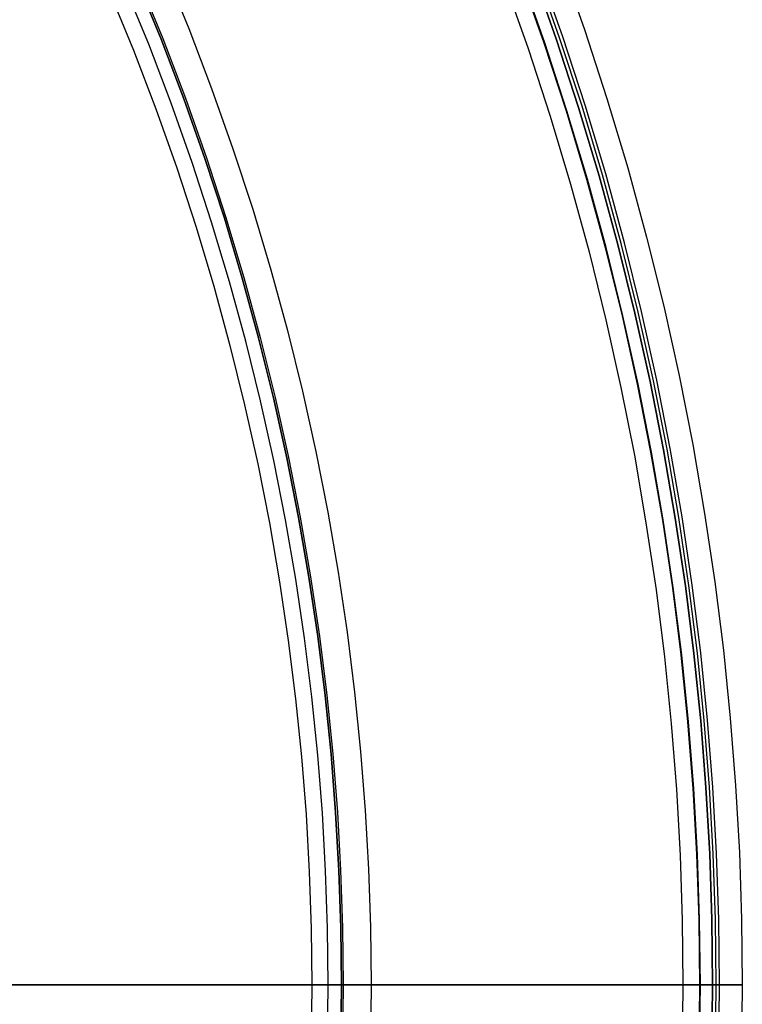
# Model space of a CAD drawing. Header units: millimetres. Extents: x 9981 to 10381, y 6395 to 6795.
# Tile 20 of 25: x 10332 to 10381, y 6594 to 6660. Entities that reach past the tile are written whole.
import ezdxf

# ---------------------------------------------------------------- set-up
doc = ezdxf.new("R2010")
doc.units = ezdxf.units.MM
doc.header["$MEASUREMENT"] = 0
doc.layers.add('0 filanca', color=1, linetype='Continuous')
doc.layers.add('0 filanca2', color=6, linetype='Continuous')

msp = doc.modelspace()

# ---------------------------------------------------------------- linework, layer by layer
at = {"layer": '0 filanca', "lineweight": -3}
for points in [[(10378.68, 6590.563), (10378.729, 6594.958), (10378.68, 6599.353), (10378.532, 6603.785), (10378.282, 6608.251), (10377.928, 6612.749), (10377.467, 6617.275), (10376.898, 6621.826), (10376.217, 6626.398), (10375.424, 6630.987), (10374.515, 6635.59), (10373.49, 6640.202), (10372.348, 6644.82), (10371.086, 6649.439), (10369.704, 6654.056), (10368.2, 6658.664), (10366.575, 6663.261)], [(10378.68, 6590.563), (10378.729, 6594.958), (10378.68, 6599.353), (10378.532, 6603.785), (10378.282, 6608.251), (10377.928, 6612.749), (10377.467, 6617.275), (10376.898, 6621.826), (10376.217, 6626.398), (10375.424, 6630.987), (10374.515, 6635.59), (10373.49, 6640.202), (10372.348, 6644.82), (10371.086, 6649.439), (10369.704, 6654.056), (10368.2, 6658.664), (10366.575, 6663.261)], [(10378.969, 6594.958), (10378.92, 6599.358), (10378.772, 6603.796), (10378.521, 6608.268), (10378.167, 6612.771), (10377.705, 6617.302), (10377.135, 6621.858), (10376.454, 6626.436), (10375.659, 6631.03), (10374.75, 6635.639), (10373.724, 6640.257), (10372.58, 6644.88), (10371.316, 6649.505), (10369.933, 6654.127), (10368.427, 6658.741), (10366.8, 6663.344)], [(10379.192, 6594.958), (10379.144, 6599.363), (10378.995, 6603.806), (10378.745, 6608.283), (10378.39, 6612.791), (10377.928, 6617.327), (10377.357, 6621.889), (10376.675, 6626.471), (10375.879, 6631.071), (10374.969, 6635.685), (10373.942, 6640.308), (10372.796, 6644.937), (10371.532, 6649.567), (10370.146, 6654.194), (10368.639, 6658.813), (10367.01, 6663.421)], [(10353.686, 6591.118), (10353.729, 6594.958), (10353.686, 6598.798), (10353.557, 6602.67), (10353.339, 6606.573), (10353.029, 6610.503), (10352.627, 6614.457), (10352.129, 6618.433), (10351.534, 6622.428), (10350.841, 6626.438), (10350.047, 6630.459), (10349.152, 6634.489), (10348.154, 6638.524), (10347.051, 6642.56), (10345.843, 6646.594), (10344.53, 6650.621), (10343.11, 6654.637), (10341.582, 6658.638), (10339.948, 6662.621)], [(10340.053, 6662.666), (10341.689, 6658.681), (10343.217, 6654.676), (10344.638, 6650.657), (10345.953, 6646.628), (10347.161, 6642.592), (10348.264, 6638.553), (10349.263, 6634.516), (10350.159, 6630.483), (10350.953, 6626.459), (10351.647, 6622.446), (10352.242, 6618.449), (10352.74, 6614.47), (10353.143, 6610.513), (10353.453, 6606.581), (10353.671, 6602.676), (10353.801, 6598.801), (10353.844, 6594.958)], [(10377.868, 6594.958), (10377.82, 6599.334), (10377.672, 6603.747), (10377.423, 6608.194), (10377.071, 6612.672), (10376.612, 6617.178), (10376.045, 6621.709), (10375.367, 6626.261), (10374.577, 6630.83), (10373.673, 6635.413), (10372.652, 6640.005), (10371.515, 6644.603), (10370.258, 6649.203), (10368.882, 6653.799), (10367.385, 6658.387), (10365.767, 6662.964)], [(10377.905, 6594.958), (10377.856, 6599.335), (10377.709, 6603.748), (10377.46, 6608.196), (10377.107, 6612.675), (10376.648, 6617.182), (10376.081, 6621.714), (10375.403, 6626.267), (10374.613, 6630.837), (10373.709, 6635.42), (10372.688, 6640.014), (10371.55, 6644.613), (10370.294, 6649.213), (10368.917, 6653.81), (10367.42, 6658.399), (10365.801, 6662.977)], [(10352.833, 6594.958), (10352.79, 6598.778), (10352.661, 6602.63), (10352.444, 6606.513), (10352.136, 6610.422), (10351.736, 6614.356), (10351.241, 6618.312), (10350.649, 6622.286), (10349.959, 6626.275), (10349.17, 6630.275), (10348.279, 6634.285), (10347.286, 6638.299), (10346.189, 6642.314), (10344.988, 6646.326), (10343.681, 6650.332), (10342.268, 6654.328), (10340.749, 6658.308), (10339.123, 6662.271)], [(10339.123, 6527.645), (10340.749, 6531.608), (10342.268, 6535.589), (10343.681, 6539.584), (10344.988, 6543.59), (10346.189, 6547.602), (10347.286, 6551.618), (10348.279, 6555.632), (10349.17, 6559.641), (10349.959, 6563.642), (10350.649, 6567.631), (10351.241, 6571.604), (10351.736, 6575.56), (10352.136, 6579.494), (10352.444, 6583.403), (10352.661, 6587.286), (10352.79, 6591.138), (10352.833, 6594.958)], [(10353.844, 6594.958), (10353.801, 6591.116), (10353.671, 6587.241), (10353.453, 6583.335), (10353.143, 6579.403), (10352.74, 6575.446), (10352.242, 6571.467), (10351.647, 6567.47), (10350.953, 6563.458), (10350.159, 6559.433), (10349.263, 6555.401), (10348.264, 6551.363), (10347.161, 6547.324), (10345.953, 6543.288), (10344.638, 6539.259), (10343.217, 6535.24), (10341.689, 6531.236), (10340.053, 6527.25)], [(10365.767, 6526.952), (10367.385, 6531.529), (10368.882, 6536.117), (10370.258, 6540.714), (10371.515, 6545.313), (10372.652, 6549.911), (10373.673, 6554.503), (10374.577, 6559.086), (10375.367, 6563.655), (10376.045, 6568.207), (10376.612, 6572.738), (10377.071, 6577.244), (10377.423, 6581.723), (10377.672, 6586.17), (10377.82, 6590.582), (10377.868, 6594.958)], [(10365.801, 6526.94), (10367.42, 6531.517), (10368.917, 6536.107), (10370.294, 6540.704), (10371.55, 6545.304), (10372.688, 6549.902), (10373.709, 6554.496), (10374.613, 6559.079), (10375.403, 6563.649), (10376.081, 6568.202), (10376.648, 6572.734), (10377.107, 6577.241), (10377.46, 6581.72), (10377.709, 6586.168), (10377.856, 6590.582), (10377.905, 6594.958)], [(10366.8, 6526.573), (10368.427, 6531.175), (10369.933, 6535.789), (10371.316, 6540.411), (10372.58, 6545.036), (10373.724, 6549.659), (10374.75, 6554.277), (10375.659, 6558.886), (10376.454, 6563.481), (10377.135, 6568.058), (10377.705, 6572.614), (10378.167, 6577.145), (10378.521, 6581.649), (10378.772, 6586.121), (10378.92, 6590.558), (10378.969, 6594.958)], [(10367.01, 6526.495), (10368.639, 6531.103), (10370.146, 6535.722), (10371.532, 6540.349), (10372.796, 6544.979), (10373.942, 6549.608), (10374.969, 6554.231), (10375.879, 6558.845), (10376.675, 6563.445), (10377.357, 6568.028), (10377.928, 6572.589), (10378.39, 6577.125), (10378.745, 6581.634), (10378.995, 6586.111), (10379.144, 6590.553), (10379.192, 6594.958)]]:
    msp.add_lwpolyline(points, dxfattribs=at)
for points in [[(10322.286, 6594.958, -1479.33), (10322.392, 6594.958, -1487.312), (10322.714, 6594.958, -1495.372), (10323.258, 6594.958, -1503.505), (10324.031, 6594.958, -1511.702), (10325.039, 6594.958, -1519.953), (10326.288, 6594.958, -1528.251), (10327.781, 6594.958, -1536.586), (10329.524, 6594.958, -1544.946), (10331.521, 6594.958, -1553.323), (10333.776, 6594.958, -1561.705), (10336.291, 6594.958, -1570.081), (10339.069, 6594.958, -1578.439), (10342.111, 6594.958, -1586.768), (10345.419, 6594.958, -1595.056), (10348.993, 6594.958, -1603.29), (10352.833, 6594.958, -1611.457)], [(10323.285, 6594.958, -1479.331), (10323.391, 6594.958, -1487.3), (10323.713, 6594.958, -1495.348), (10324.258, 6594.958, -1503.469), (10325.031, 6594.958, -1511.653), (10326.04, 6594.958, -1519.892), (10327.288, 6594.958, -1528.177), (10328.782, 6594.958, -1536.499), (10330.526, 6594.958, -1544.847), (10332.524, 6594.958, -1553.211), (10334.779, 6594.958, -1561.58), (10337.296, 6594.958, -1569.943), (10340.075, 6594.958, -1578.287), (10343.118, 6594.958, -1586.603), (10346.428, 6594.958, -1594.876), (10350.003, 6594.958, -1603.095), (10353.844, 6594.958, -1611.248)], [(10330.48, 6594.958, -1255.52), (10333.701, 6594.958, -1259.998), (10337.072, 6594.958, -1264.38), (10340.591, 6594.958, -1268.658), (10344.251, 6594.958, -1272.826), (10348.047, 6594.958, -1276.875), (10351.974, 6594.958, -1280.801), (10356.025, 6594.958, -1284.595), (10360.195, 6594.958, -1288.253), (10364.474, 6594.958, -1291.77), (10368.858, 6594.958, -1295.139), (10373.337, 6594.958, -1298.358), (10377.905, 6594.958, -1301.422)], [(10377.868, 6594.958, -1305.049), (10374.353, 6594.958, -1310.108), (10370.949, 6594.958, -1315.228), (10367.657, 6594.958, -1320.405), (10364.479, 6594.958, -1325.636), (10361.415, 6594.958, -1330.917), (10358.467, 6594.958, -1336.244), (10355.635, 6594.958, -1341.613), (10352.921, 6594.958, -1347.022), (10350.325, 6594.958, -1352.466), (10347.846, 6594.958, -1357.941), (10345.487, 6594.958, -1363.444), (10343.245, 6594.958, -1368.97), (10341.122, 6594.958, -1374.518), (10339.118, 6594.958, -1380.082), (10337.231, 6594.958, -1385.659), (10335.462, 6594.958, -1391.246), (10333.809, 6594.958, -1396.839), (10332.273, 6594.958, -1402.434), (10330.852, 6594.958, -1408.03)], [(10331.621, 6594.958, -1255.53), (10334.853, 6594.958, -1260.003), (10338.238, 6594.958, -1264.378), (10341.769, 6594.958, -1268.649), (10345.441, 6594.958, -1272.808), (10349.251, 6594.958, -1276.848), (10353.19, 6594.958, -1280.763), (10357.254, 6594.958, -1284.546), (10361.436, 6594.958, -1288.191), (10365.728, 6594.958, -1291.694), (10370.123, 6594.958, -1295.049), (10374.614, 6594.958, -1298.252), (10379.192, 6594.958, -1301.298)], [(10378.969, 6594.958, -1305.23), (10375.448, 6594.958, -1310.279), (10372.038, 6594.958, -1315.39), (10368.741, 6594.958, -1320.559), (10365.557, 6594.958, -1325.782), (10362.487, 6594.958, -1331.055), (10359.534, 6594.958, -1336.374), (10356.697, 6594.958, -1341.737), (10353.978, 6594.958, -1347.139), (10351.377, 6594.958, -1352.576), (10348.894, 6594.958, -1358.045), (10346.53, 6594.958, -1363.541), (10344.284, 6594.958, -1369.062), (10342.157, 6594.958, -1374.604), (10340.149, 6594.958, -1380.163), (10338.258, 6594.958, -1385.735), (10336.486, 6594.958, -1391.317), (10334.83, 6594.958, -1396.905), (10333.291, 6594.958, -1402.496), (10331.867, 6594.958, -1408.086)], [(10353.844, 6594.958, -1611.248), (10353.786, 6594.958, -1611.246), (10353.729, 6594.958, -1611.245), (10353.675, 6594.958, -1611.246), (10353.62, 6594.958, -1611.248), (10353.565, 6594.958, -1611.252), (10353.509, 6594.958, -1611.257), (10353.453, 6594.958, -1611.264), (10353.397, 6594.958, -1611.273), (10353.34, 6594.958, -1611.283), (10353.283, 6594.958, -1611.295), (10353.227, 6594.958, -1611.309), (10353.17, 6594.958, -1611.325), (10353.113, 6594.958, -1611.342), (10353.056, 6594.958, -1611.362), (10353, 6594.958, -1611.383), (10352.944, 6594.958, -1611.406), (10352.888, 6594.958, -1611.431), (10352.833, 6594.958, -1611.457)], [(10377.868, 6594.958, -1305.049), (10377.921, 6594.958, -1305.074), (10377.975, 6594.958, -1305.097), (10378.029, 6594.958, -1305.118), (10378.084, 6594.958, -1305.137), (10378.138, 6594.958, -1305.155), (10378.193, 6594.958, -1305.171), (10378.247, 6594.958, -1305.185), (10378.302, 6594.958, -1305.198), (10378.356, 6594.958, -1305.209), (10378.41, 6594.958, -1305.219), (10378.465, 6594.958, -1305.226), (10378.518, 6594.958, -1305.233), (10378.572, 6594.958, -1305.238), (10378.625, 6594.958, -1305.241), (10378.677, 6594.958, -1305.243), (10378.729, 6594.958, -1305.244), (10378.788, 6594.958, -1305.243), (10378.848, 6594.958, -1305.241), (10378.908, 6594.958, -1305.236), (10378.969, 6594.958, -1305.23)], [(10379.192, 6594.958, -1301.298), (10379.133, 6594.958, -1301.285), (10379.074, 6594.958, -1301.274), (10379.016, 6594.958, -1301.265), (10378.958, 6594.958, -1301.257), (10378.9, 6594.958, -1301.251), (10378.842, 6594.958, -1301.247), (10378.785, 6594.958, -1301.245), (10378.729, 6594.958, -1301.244), (10378.679, 6594.958, -1301.245), (10378.629, 6594.958, -1301.247), (10378.578, 6594.958, -1301.25), (10378.527, 6594.958, -1301.254), (10378.476, 6594.958, -1301.26), (10378.424, 6594.958, -1301.267), (10378.373, 6594.958, -1301.276), (10378.321, 6594.958, -1301.286), (10378.268, 6594.958, -1301.298), (10378.216, 6594.958, -1301.311), (10378.164, 6594.958, -1301.326), (10378.112, 6594.958, -1301.342), (10378.06, 6594.958, -1301.359), (10378.008, 6594.958, -1301.379), (10377.956, 6594.958, -1301.399), (10377.905, 6594.958, -1301.422)]]:
    msp.add_polyline3d(points, dxfattribs=at)
at = {"layer": '0 filanca2', "lineweight": -3}
for points in [[(10368.452, 6663.951), (10370.094, 6659.308), (10371.613, 6654.653), (10373.009, 6649.99), (10374.283, 6645.324), (10375.438, 6640.659), (10376.473, 6636), (10377.39, 6631.351), (10378.192, 6626.715), (10378.879, 6622.097), (10379.455, 6617.501), (10379.92, 6612.929), (10380.278, 6608.386), (10380.53, 6603.874), (10380.68, 6599.397), (10380.729, 6594.958), (10380.68, 6590.519)], [(10341.789, 6663.404), (10343.442, 6659.375), (10344.987, 6655.327), (10346.423, 6651.264), (10347.752, 6647.191), (10348.974, 6643.111), (10350.089, 6639.028), (10351.099, 6634.946), (10352.005, 6630.87), (10352.807, 6626.802), (10353.509, 6622.745), (10354.11, 6618.705), (10354.614, 6614.683), (10355.021, 6610.683), (10355.334, 6606.707), (10355.555, 6602.76), (10355.686, 6598.842), (10355.729, 6594.958), (10355.686, 6591.074)], [(10366.575, 6663.261), (10368.2, 6658.664), (10369.704, 6654.056), (10371.086, 6649.439), (10372.348, 6644.82), (10373.49, 6640.202), (10374.515, 6635.59), (10375.424, 6630.987), (10376.217, 6626.398), (10376.898, 6621.826), (10377.467, 6617.275), (10377.928, 6612.749), (10378.282, 6608.251), (10378.532, 6603.785), (10378.68, 6599.353), (10378.729, 6594.958), (10378.68, 6590.563)], [(10366.575, 6663.261), (10368.2, 6658.664), (10369.704, 6654.056), (10371.086, 6649.439), (10372.348, 6644.82), (10373.49, 6640.202), (10374.515, 6635.59), (10375.424, 6630.987), (10376.217, 6626.398), (10376.898, 6621.826), (10377.467, 6617.275), (10377.928, 6612.749), (10378.282, 6608.251), (10378.532, 6603.785), (10378.68, 6599.353), (10378.729, 6594.958), (10378.68, 6590.563)], [(10339.948, 6662.621), (10341.582, 6658.638), (10343.11, 6654.637), (10344.53, 6650.621), (10345.843, 6646.594), (10347.051, 6642.56), (10348.154, 6638.524), (10349.152, 6634.489), (10350.047, 6630.459), (10350.841, 6626.438), (10351.534, 6622.428), (10352.129, 6618.433), (10352.627, 6614.457), (10353.029, 6610.503), (10353.339, 6606.573), (10353.557, 6602.67), (10353.686, 6598.798), (10353.729, 6594.958), (10353.686, 6591.118)], [(10339.948, 6662.621), (10341.582, 6658.638), (10343.11, 6654.637), (10344.53, 6650.621), (10345.843, 6646.594), (10347.051, 6642.56), (10348.154, 6638.524), (10349.152, 6634.489), (10350.047, 6630.459), (10350.841, 6626.438), (10351.534, 6622.428), (10352.129, 6618.433), (10352.627, 6614.457), (10353.029, 6610.503), (10353.339, 6606.573), (10353.557, 6602.67), (10353.686, 6598.798), (10353.729, 6594.958), (10353.686, 6591.118)], [(10364.698, 6662.571), (10366.307, 6658.021), (10367.795, 6653.459), (10369.163, 6648.889), (10370.412, 6644.316), (10371.543, 6639.745), (10372.558, 6635.179), (10373.457, 6630.623), (10374.242, 6626.08), (10374.916, 6621.554), (10375.48, 6617.05), (10375.936, 6612.57), (10376.287, 6608.117), (10376.534, 6603.696), (10376.681, 6599.308), (10376.729, 6594.958), (10376.681, 6590.608)], [(10338.107, 6661.839), (10339.723, 6657.902), (10341.232, 6653.947), (10342.636, 6649.977), (10343.935, 6645.997), (10345.128, 6642.01), (10346.218, 6638.021), (10347.205, 6634.032), (10348.09, 6630.049), (10348.874, 6626.074), (10349.56, 6622.11), (10350.147, 6618.162), (10350.639, 6614.232), (10351.037, 6610.323), (10351.343, 6606.439), (10351.559, 6602.581), (10351.687, 6598.754), (10351.729, 6594.958), (10351.687, 6591.163)]]:
    msp.add_lwpolyline(points, dxfattribs=at)
for points in [[(10351.729, 6594.958, -1613.245), (10351.73, 6594.958, -1613.29), (10351.731, 6594.958, -1613.334), (10351.734, 6594.958, -1613.379), (10351.737, 6594.958, -1613.425), (10351.742, 6594.958, -1613.471), (10351.748, 6594.958, -1613.517), (10351.754, 6594.958, -1613.563), (10351.762, 6594.958, -1613.609), (10351.772, 6594.958, -1613.656), (10351.782, 6594.958, -1613.702), (10351.793, 6594.958, -1613.749), (10351.806, 6594.958, -1613.795), (10351.82, 6594.958, -1613.842), (10351.835, 6594.958, -1613.889), (10351.852, 6594.958, -1613.935), (10351.869, 6594.958, -1613.981), (10351.888, 6594.958, -1614.027), (10351.908, 6594.958, -1614.073), (10351.93, 6594.958, -1614.119), (10351.952, 6594.958, -1614.164), (10351.976, 6594.958, -1614.208), (10352.001, 6594.958, -1614.253), (10352.028, 6594.958, -1614.296), (10352.055, 6594.958, -1614.34), (10352.084, 6594.958, -1614.382), (10352.113, 6594.958, -1614.424), (10352.144, 6594.958, -1614.465), (10352.176, 6594.958, -1614.506), (10352.209, 6594.958, -1614.545), (10352.244, 6594.958, -1614.584), (10352.279, 6594.958, -1614.622), (10352.315, 6594.958, -1614.659), (10352.352, 6594.958, -1614.695), (10352.39, 6594.958, -1614.731), (10352.429, 6594.958, -1614.765), (10352.468, 6594.958, -1614.798), (10352.509, 6594.958, -1614.83), (10352.55, 6594.958, -1614.861), (10352.592, 6594.958, -1614.891), (10352.635, 6594.958, -1614.919), (10352.678, 6594.958, -1614.947), (10352.722, 6594.958, -1614.973), (10352.766, 6594.958, -1614.998), (10352.81, 6594.958, -1615.022), (10352.856, 6594.958, -1615.044), (10352.901, 6594.958, -1615.066), (10352.947, 6594.958, -1615.086), (10352.993, 6594.958, -1615.105), (10353.039, 6594.958, -1615.122), (10353.086, 6594.958, -1615.139), (10353.132, 6594.958, -1615.154), (10353.179, 6594.958, -1615.168), (10353.225, 6594.958, -1615.181), (10353.272, 6594.958, -1615.192), (10353.319, 6594.958, -1615.203), (10353.365, 6594.958, -1615.212), (10353.411, 6594.958, -1615.22), (10353.458, 6594.958, -1615.227), (10353.504, 6594.958, -1615.232), (10353.549, 6594.958, -1615.237), (10353.595, 6594.958, -1615.241), (10353.64, 6594.958, -1615.243), (10353.685, 6594.958, -1615.245), (10353.729, 6594.958, -1615.245), (10353.773, 6594.958, -1615.245), (10353.818, 6594.958, -1615.243), (10353.863, 6594.958, -1615.241), (10353.909, 6594.958, -1615.237), (10353.954, 6594.958, -1615.232), (10354, 6594.958, -1615.227), (10354.047, 6594.958, -1615.22), (10354.093, 6594.958, -1615.212), (10354.139, 6594.958, -1615.203), (10354.186, 6594.958, -1615.192), (10354.233, 6594.958, -1615.181), (10354.279, 6594.958, -1615.168), (10354.326, 6594.958, -1615.154), (10354.373, 6594.958, -1615.139), (10354.419, 6594.958, -1615.122), (10354.465, 6594.958, -1615.105), (10354.511, 6594.958, -1615.086), (10354.557, 6594.958, -1615.066), (10354.603, 6594.958, -1615.044), (10354.648, 6594.958, -1615.022), (10354.692, 6594.958, -1614.998), (10354.737, 6594.958, -1614.973), (10354.78, 6594.958, -1614.947), (10354.823, 6594.958, -1614.919), (10354.866, 6594.958, -1614.891), (10354.908, 6594.958, -1614.861), (10354.949, 6594.958, -1614.83), (10354.99, 6594.958, -1614.798), (10355.029, 6594.958, -1614.765), (10355.068, 6594.958, -1614.731), (10355.106, 6594.958, -1614.695), (10355.143, 6594.958, -1614.659), (10355.179, 6594.958, -1614.622), (10355.215, 6594.958, -1614.584), (10355.249, 6594.958, -1614.545), (10355.282, 6594.958, -1614.506), (10355.314, 6594.958, -1614.465), (10355.345, 6594.958, -1614.424), (10355.374, 6594.958, -1614.382), (10355.403, 6594.958, -1614.34), (10355.43, 6594.958, -1614.296), (10355.457, 6594.958, -1614.253), (10355.482, 6594.958, -1614.208), (10355.506, 6594.958, -1614.164), (10355.528, 6594.958, -1614.119), (10355.55, 6594.958, -1614.073), (10355.57, 6594.958, -1614.027), (10355.589, 6594.958, -1613.981), (10355.606, 6594.958, -1613.935), (10355.623, 6594.958, -1613.889), (10355.638, 6594.958, -1613.842), (10355.652, 6594.958, -1613.795), (10355.665, 6594.958, -1613.749), (10355.676, 6594.958, -1613.702), (10355.686, 6594.958, -1613.656), (10355.696, 6594.958, -1613.609), (10355.704, 6594.958, -1613.563), (10355.711, 6594.958, -1613.517), (10355.716, 6594.958, -1613.471), (10355.721, 6594.958, -1613.425), (10355.725, 6594.958, -1613.379), (10355.727, 6594.958, -1613.334), (10355.729, 6594.958, -1613.29), (10355.729, 6594.958, -1613.245), (10355.729, 6594.958, -1613.201), (10355.727, 6594.958, -1613.156), (10355.725, 6594.958, -1613.111), (10355.721, 6594.958, -1613.065), (10355.716, 6594.958, -1613.02), (10355.711, 6594.958, -1612.974), (10355.704, 6594.958, -1612.928), (10355.696, 6594.958, -1612.881), (10355.686, 6594.958, -1612.835), (10355.676, 6594.958, -1612.788), (10355.665, 6594.958, -1612.741), (10355.652, 6594.958, -1612.695), (10355.638, 6594.958, -1612.648), (10355.623, 6594.958, -1612.602), (10355.606, 6594.958, -1612.555), (10355.589, 6594.958, -1612.509), (10355.57, 6594.958, -1612.463), (10355.55, 6594.958, -1612.417), (10355.528, 6594.958, -1612.372), (10355.506, 6594.958, -1612.327), (10355.482, 6594.958, -1612.282), (10355.457, 6594.958, -1612.238), (10355.43, 6594.958, -1612.194), (10355.403, 6594.958, -1612.151), (10355.374, 6594.958, -1612.108), (10355.345, 6594.958, -1612.066), (10355.314, 6594.958, -1612.025), (10355.282, 6594.958, -1611.985), (10355.249, 6594.958, -1611.945), (10355.215, 6594.958, -1611.906), (10355.179, 6594.958, -1611.868), (10355.143, 6594.958, -1611.831), (10355.106, 6594.958, -1611.795), (10355.068, 6594.958, -1611.76), (10355.029, 6594.958, -1611.726), (10354.99, 6594.958, -1611.692), (10354.949, 6594.958, -1611.66), (10354.908, 6594.958, -1611.63), (10354.866, 6594.958, -1611.6), (10354.823, 6594.958, -1611.571), (10354.78, 6594.958, -1611.544), (10354.737, 6594.958, -1611.517), (10354.692, 6594.958, -1611.492), (10354.648, 6594.958, -1611.469), (10354.603, 6594.958, -1611.446), (10354.557, 6594.958, -1611.425), (10354.511, 6594.958, -1611.404), (10354.465, 6594.958, -1611.386), (10354.419, 6594.958, -1611.368), (10354.373, 6594.958, -1611.352), (10354.326, 6594.958, -1611.336), (10354.279, 6594.958, -1611.322), (10354.233, 6594.958, -1611.31), (10354.186, 6594.958, -1611.298), (10354.139, 6594.958, -1611.288), (10354.093, 6594.958, -1611.279), (10354.047, 6594.958, -1611.271), (10354, 6594.958, -1611.264), (10353.954, 6594.958, -1611.258), (10353.909, 6594.958, -1611.253), (10353.863, 6594.958, -1611.25), (10353.818, 6594.958, -1611.247), (10353.773, 6594.958, -1611.246), (10353.729, 6594.958, -1611.245), (10353.685, 6594.958, -1611.246), (10353.64, 6594.958, -1611.247), (10353.595, 6594.958, -1611.25), (10353.549, 6594.958, -1611.253), (10353.504, 6594.958, -1611.258), (10353.458, 6594.958, -1611.264), (10353.411, 6594.958, -1611.271), (10353.365, 6594.958, -1611.279), (10353.319, 6594.958, -1611.288), (10353.272, 6594.958, -1611.298), (10353.225, 6594.958, -1611.31), (10353.179, 6594.958, -1611.322), (10353.132, 6594.958, -1611.336), (10353.086, 6594.958, -1611.352), (10353.039, 6594.958, -1611.368), (10352.993, 6594.958, -1611.386), (10352.947, 6594.958, -1611.404), (10352.901, 6594.958, -1611.425), (10352.856, 6594.958, -1611.446), (10352.81, 6594.958, -1611.469), (10352.766, 6594.958, -1611.492), (10352.722, 6594.958, -1611.517), (10352.678, 6594.958, -1611.544), (10352.635, 6594.958, -1611.571), (10352.592, 6594.958, -1611.6), (10352.55, 6594.958, -1611.63), (10352.509, 6594.958, -1611.66), (10352.468, 6594.958, -1611.692), (10352.429, 6594.958, -1611.726), (10352.39, 6594.958, -1611.76), (10352.352, 6594.958, -1611.795), (10352.315, 6594.958, -1611.831), (10352.279, 6594.958, -1611.868), (10352.244, 6594.958, -1611.906), (10352.209, 6594.958, -1611.945), (10352.176, 6594.958, -1611.985), (10352.144, 6594.958, -1612.025), (10352.113, 6594.958, -1612.066), (10352.084, 6594.958, -1612.108), (10352.055, 6594.958, -1612.151), (10352.028, 6594.958, -1612.194), (10352.001, 6594.958, -1612.238), (10351.976, 6594.958, -1612.282), (10351.952, 6594.958, -1612.327), (10351.93, 6594.958, -1612.372), (10351.908, 6594.958, -1612.417), (10351.888, 6594.958, -1612.463), (10351.869, 6594.958, -1612.509), (10351.852, 6594.958, -1612.555), (10351.835, 6594.958, -1612.602), (10351.82, 6594.958, -1612.648), (10351.806, 6594.958, -1612.695), (10351.793, 6594.958, -1612.741), (10351.782, 6594.958, -1612.788), (10351.772, 6594.958, -1612.835), (10351.762, 6594.958, -1612.881), (10351.754, 6594.958, -1612.928), (10351.748, 6594.958, -1612.974), (10351.742, 6594.958, -1613.02), (10351.737, 6594.958, -1613.065), (10351.734, 6594.958, -1613.111), (10351.731, 6594.958, -1613.156), (10351.73, 6594.958, -1613.201), (10351.729, 6594.958, -1613.245)], [(10376.729, 6594.958, -1303.244), (10376.73, 6594.958, -1303.288), (10376.731, 6594.958, -1303.333), (10376.734, 6594.958, -1303.378), (10376.737, 6594.958, -1303.424), (10376.742, 6594.958, -1303.469), (10376.748, 6594.958, -1303.515), (10376.754, 6594.958, -1303.562), (10376.762, 6594.958, -1303.608), (10376.772, 6594.958, -1303.654), (10376.782, 6594.958, -1303.701), (10376.793, 6594.958, -1303.748), (10376.806, 6594.958, -1303.794), (10376.82, 6594.958, -1303.841), (10376.835, 6594.958, -1303.888), (10376.852, 6594.958, -1303.934), (10376.869, 6594.958, -1303.98), (10376.888, 6594.958, -1304.026), (10376.908, 6594.958, -1304.072), (10376.93, 6594.958, -1304.118), (10376.952, 6594.958, -1304.163), (10376.976, 6594.958, -1304.207), (10377.001, 6594.958, -1304.252), (10377.028, 6594.958, -1304.295), (10377.055, 6594.958, -1304.338), (10377.084, 6594.958, -1304.381), (10377.113, 6594.958, -1304.423), (10377.144, 6594.958, -1304.464), (10377.176, 6594.958, -1304.505), (10377.209, 6594.958, -1304.544), (10377.244, 6594.958, -1304.583), (10377.279, 6594.958, -1304.621), (10377.315, 6594.958, -1304.658), (10377.352, 6594.958, -1304.694), (10377.39, 6594.958, -1304.73), (10377.429, 6594.958, -1304.764), (10377.468, 6594.958, -1304.797), (10377.509, 6594.958, -1304.829), (10377.55, 6594.958, -1304.86), (10377.592, 6594.958, -1304.889), (10377.635, 6594.958, -1304.918), (10377.678, 6594.958, -1304.945), (10377.722, 6594.958, -1304.972), (10377.766, 6594.958, -1304.997), (10377.81, 6594.958, -1305.021), (10377.856, 6594.958, -1305.043), (10377.901, 6594.958, -1305.065), (10377.947, 6594.958, -1305.085), (10377.993, 6594.958, -1305.104), (10378.039, 6594.958, -1305.121), (10378.086, 6594.958, -1305.138), (10378.132, 6594.958, -1305.153), (10378.179, 6594.958, -1305.167), (10378.225, 6594.958, -1305.18), (10378.272, 6594.958, -1305.191), (10378.319, 6594.958, -1305.202), (10378.365, 6594.958, -1305.211), (10378.411, 6594.958, -1305.219), (10378.458, 6594.958, -1305.226), (10378.504, 6594.958, -1305.231), (10378.549, 6594.958, -1305.236), (10378.595, 6594.958, -1305.24), (10378.64, 6594.958, -1305.242), (10378.685, 6594.958, -1305.244), (10378.729, 6594.958, -1305.244), (10378.773, 6594.958, -1305.244), (10378.818, 6594.958, -1305.242), (10378.863, 6594.958, -1305.24), (10378.909, 6594.958, -1305.236), (10378.954, 6594.958, -1305.231), (10379, 6594.958, -1305.226), (10379.047, 6594.958, -1305.219), (10379.093, 6594.958, -1305.211), (10379.139, 6594.958, -1305.202), (10379.186, 6594.958, -1305.191), (10379.233, 6594.958, -1305.18), (10379.279, 6594.958, -1305.167), (10379.326, 6594.958, -1305.153), (10379.373, 6594.958, -1305.138), (10379.419, 6594.958, -1305.121), (10379.465, 6594.958, -1305.104), (10379.511, 6594.958, -1305.085), (10379.557, 6594.958, -1305.065), (10379.603, 6594.958, -1305.043), (10379.648, 6594.958, -1305.021), (10379.692, 6594.958, -1304.997), (10379.737, 6594.958, -1304.972), (10379.78, 6594.958, -1304.945), (10379.823, 6594.958, -1304.918), (10379.866, 6594.958, -1304.889), (10379.908, 6594.958, -1304.86), (10379.949, 6594.958, -1304.829), (10379.99, 6594.958, -1304.797), (10380.029, 6594.958, -1304.764), (10380.068, 6594.958, -1304.73), (10380.106, 6594.958, -1304.694), (10380.143, 6594.958, -1304.658), (10380.179, 6594.958, -1304.621), (10380.215, 6594.958, -1304.583), (10380.249, 6594.958, -1304.544), (10380.282, 6594.958, -1304.505), (10380.314, 6594.958, -1304.464), (10380.345, 6594.958, -1304.423), (10380.374, 6594.958, -1304.381), (10380.403, 6594.958, -1304.338), (10380.43, 6594.958, -1304.295), (10380.457, 6594.958, -1304.252), (10380.482, 6594.958, -1304.207), (10380.506, 6594.958, -1304.163), (10380.528, 6594.958, -1304.118), (10380.55, 6594.958, -1304.072), (10380.57, 6594.958, -1304.026), (10380.589, 6594.958, -1303.98), (10380.606, 6594.958, -1303.934), (10380.623, 6594.958, -1303.888), (10380.638, 6594.958, -1303.841), (10380.652, 6594.958, -1303.794), (10380.665, 6594.958, -1303.748), (10380.676, 6594.958, -1303.701), (10380.686, 6594.958, -1303.654), (10380.696, 6594.958, -1303.608), (10380.704, 6594.958, -1303.562), (10380.711, 6594.958, -1303.515), (10380.716, 6594.958, -1303.469), (10380.721, 6594.958, -1303.424), (10380.725, 6594.958, -1303.378), (10380.727, 6594.958, -1303.333), (10380.729, 6594.958, -1303.288), (10380.729, 6594.958, -1303.244), (10380.729, 6594.958, -1303.2), (10380.727, 6594.958, -1303.155), (10380.725, 6594.958, -1303.11), (10380.721, 6594.958, -1303.064), (10380.716, 6594.958, -1303.019), (10380.711, 6594.958, -1302.973), (10380.704, 6594.958, -1302.926), (10380.696, 6594.958, -1302.88), (10380.686, 6594.958, -1302.834), (10380.676, 6594.958, -1302.787), (10380.665, 6594.958, -1302.74), (10380.652, 6594.958, -1302.694), (10380.638, 6594.958, -1302.647), (10380.623, 6594.958, -1302.601), (10380.606, 6594.958, -1302.554), (10380.589, 6594.958, -1302.508), (10380.57, 6594.958, -1302.462), (10380.55, 6594.958, -1302.416), (10380.528, 6594.958, -1302.371), (10380.506, 6594.958, -1302.325), (10380.482, 6594.958, -1302.281), (10380.457, 6594.958, -1302.237), (10380.43, 6594.958, -1302.193), (10380.403, 6594.958, -1302.15), (10380.374, 6594.958, -1302.107), (10380.345, 6594.958, -1302.065), (10380.314, 6594.958, -1302.024), (10380.282, 6594.958, -1301.983), (10380.249, 6594.958, -1301.944), (10380.215, 6594.958, -1301.905), (10380.179, 6594.958, -1301.867), (10380.143, 6594.958, -1301.83), (10380.106, 6594.958, -1301.794), (10380.068, 6594.958, -1301.759), (10380.029, 6594.958, -1301.724), (10379.99, 6594.958, -1301.691), (10379.949, 6594.958, -1301.659), (10379.908, 6594.958, -1301.628), (10379.866, 6594.958, -1301.599), (10379.823, 6594.958, -1301.57), (10379.78, 6594.958, -1301.543), (10379.737, 6594.958, -1301.516), (10379.692, 6594.958, -1301.491), (10379.648, 6594.958, -1301.467), (10379.603, 6594.958, -1301.445), (10379.557, 6594.958, -1301.424), (10379.511, 6594.958, -1301.403), (10379.465, 6594.958, -1301.384), (10379.419, 6594.958, -1301.367), (10379.373, 6594.958, -1301.35), (10379.326, 6594.958, -1301.335), (10379.279, 6594.958, -1301.321), (10379.233, 6594.958, -1301.309), (10379.186, 6594.958, -1301.297), (10379.139, 6594.958, -1301.287), (10379.093, 6594.958, -1301.277), (10379.047, 6594.958, -1301.269), (10379, 6594.958, -1301.263), (10378.954, 6594.958, -1301.257), (10378.909, 6594.958, -1301.252), (10378.863, 6594.958, -1301.249), (10378.818, 6594.958, -1301.246), (10378.773, 6594.958, -1301.245), (10378.729, 6594.958, -1301.244), (10378.685, 6594.958, -1301.245), (10378.64, 6594.958, -1301.246), (10378.595, 6594.958, -1301.249), (10378.549, 6594.958, -1301.252), (10378.504, 6594.958, -1301.257), (10378.458, 6594.958, -1301.263), (10378.411, 6594.958, -1301.269), (10378.365, 6594.958, -1301.277), (10378.319, 6594.958, -1301.287), (10378.272, 6594.958, -1301.297), (10378.225, 6594.958, -1301.309), (10378.179, 6594.958, -1301.321), (10378.132, 6594.958, -1301.335), (10378.086, 6594.958, -1301.35), (10378.039, 6594.958, -1301.367), (10377.993, 6594.958, -1301.384), (10377.947, 6594.958, -1301.403), (10377.901, 6594.958, -1301.424), (10377.856, 6594.958, -1301.445), (10377.81, 6594.958, -1301.467), (10377.766, 6594.958, -1301.491), (10377.722, 6594.958, -1301.516), (10377.678, 6594.958, -1301.543), (10377.635, 6594.958, -1301.57), (10377.592, 6594.958, -1301.599), (10377.55, 6594.958, -1301.628), (10377.509, 6594.958, -1301.659), (10377.468, 6594.958, -1301.691), (10377.429, 6594.958, -1301.724), (10377.39, 6594.958, -1301.759), (10377.352, 6594.958, -1301.794), (10377.315, 6594.958, -1301.83), (10377.279, 6594.958, -1301.867), (10377.244, 6594.958, -1301.905), (10377.209, 6594.958, -1301.944), (10377.176, 6594.958, -1301.983), (10377.144, 6594.958, -1302.024), (10377.113, 6594.958, -1302.065), (10377.084, 6594.958, -1302.107), (10377.055, 6594.958, -1302.15), (10377.028, 6594.958, -1302.193), (10377.001, 6594.958, -1302.237), (10376.976, 6594.958, -1302.281), (10376.952, 6594.958, -1302.325), (10376.93, 6594.958, -1302.371), (10376.908, 6594.958, -1302.416), (10376.888, 6594.958, -1302.462), (10376.869, 6594.958, -1302.508), (10376.852, 6594.958, -1302.554), (10376.835, 6594.958, -1302.601), (10376.82, 6594.958, -1302.647), (10376.806, 6594.958, -1302.694), (10376.793, 6594.958, -1302.74), (10376.782, 6594.958, -1302.787), (10376.772, 6594.958, -1302.834), (10376.762, 6594.958, -1302.88), (10376.754, 6594.958, -1302.926), (10376.748, 6594.958, -1302.973), (10376.742, 6594.958, -1303.019), (10376.737, 6594.958, -1303.064), (10376.734, 6594.958, -1303.11), (10376.731, 6594.958, -1303.155), (10376.73, 6594.958, -1303.2), (10376.729, 6594.958, -1303.244)]]:
    msp.add_polyline3d(points, dxfattribs=at)

doc.saveas('drawing.dxf')
